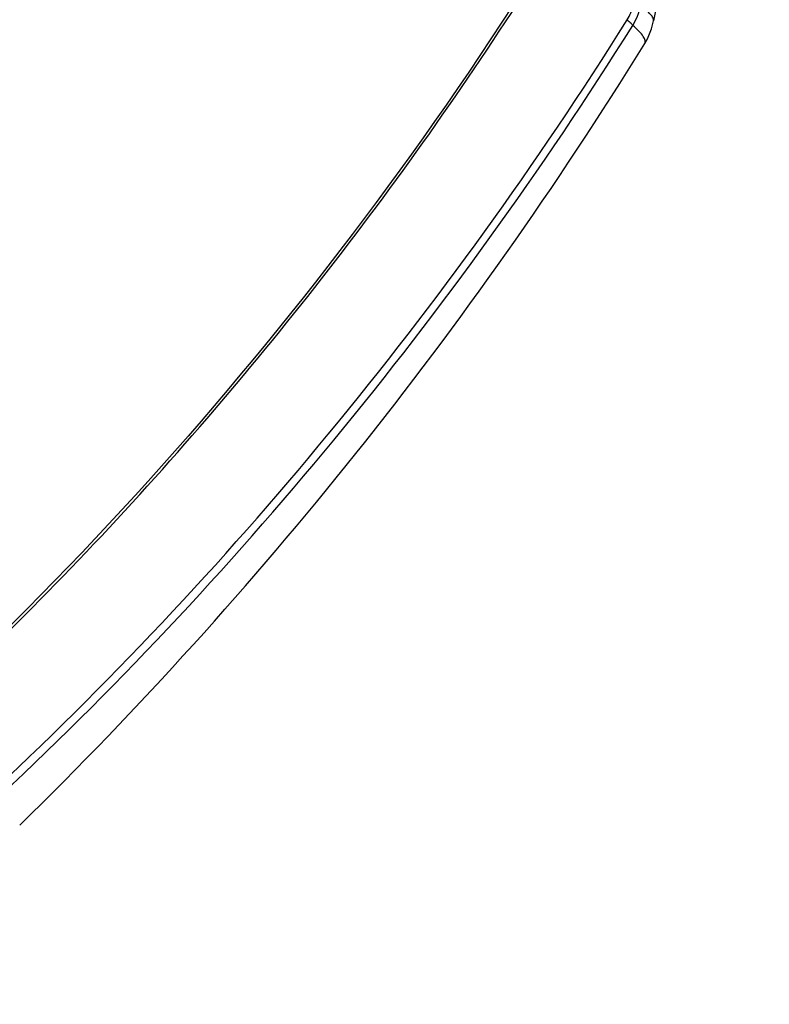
# Model space of a CAD drawing. Header units: millimetres. Extents: x 0 to 420, y 0 to 297.
# Tile 85 of 256: x 211 to 221, y 41 to 54. Entities that reach past the tile are written whole.
import ezdxf

# ---------------------------------------------------------------- set-up
doc = ezdxf.new("R2010")
doc.units = ezdxf.units.MM
doc.header["$LTSCALE"] = 23.1
doc.layers.get('0').update_dxf_attribs({"linetype": 'CONTINUOUS'})
doc.layers.add('02___PRT_ALL_AXES', color=7, linetype='CONTINUOUS')
doc.layers.add('06___PRT_ALL_SURFS', color=7, linetype='CONTINUOUS')

msp = doc.modelspace()

# ---------------------------------------------------------------- linework, layer by layer
at = {"color": 7, "linetype": 'Continuous'}
msp.add_lwpolyline([(219.1409, 53.4548), (219.1741, 53.5134), (219.2025, 53.5747), (219.2259, 53.6382), (219.244, 53.7028), (219.2515, 53.7379)], dxfattribs=at)
for points, knots in [([(212.5924, 60.0606), (211.503, 58.2084), (209.0439, 54.7123), (204.5794, 50.2284), (199.5219, 46.7024), (195.8117, 45.0522), (193.9254, 44.435)], [0, 0, 0, 0, 0.259488, 0.5133645, 0.7603318, 1, 1, 1, 1]), ([(205.6033, 41.4331), (208.0005, 43.1155), (212.5103, 47.0486), (216.1666, 51.7779), (217.7808, 54.3177)], [0, 0, 0, 0, 0.4932038, 1, 1, 1, 1]), ([(219.2515, 53.7379), (219.2536, 53.749), (219.245, 53.7785), (219.1919, 53.8451), (219.1327, 53.8912), (219.087, 53.9248)], [0, 0, 0, 0, 0.1327934, 0.334654, 1, 1, 1, 1]), ([(210.8658, 43.9929), (212.403, 45.417), (215.3092, 48.5046), (217.7868, 51.9442), (218.9207, 53.7479)], [0, 0, 0, 0, 0.4958589, 1, 1, 1, 1]), ([(218.9207, 53.7479), (218.9377, 53.7348), (218.9602, 53.7167), (218.9825, 53.6923), (218.9893, 53.6821), (218.9905, 53.6777)], [0, 0, 0, 0, 0.6445062, 0.8618966, 1, 1, 1, 1]), ([(210.9352, 43.9146), (212.4721, 45.3406), (215.3779, 48.4315), (217.8561, 51.8731), (218.9905, 53.6777)], [0, 0, 0, 0, 0.4958742, 1, 1, 1, 1]), ([(219.141, 53.4548), (219.1478, 53.4658), (219.1498, 53.4895), (219.1385, 53.5188), (219.1153, 53.558), (219.0658, 53.6127), (219.0184, 53.6546), (218.9905, 53.6777)], [0, 0, 0, 0, 0.1369118, 0.2246444, 0.3322588, 0.6164598, 1, 1, 1, 1])]:
    msp.add_open_spline(points, degree=3, knots=knots, dxfattribs=at)
for points in [[(218.9207, 53.7479), (218.956, 53.8041), (218.9809, 53.8681), (218.9931, 53.9333)], [(218.9905, 53.6777), (219.0371, 53.7529), (219.0702, 53.838), (219.087, 53.9248)]]:
    msp.add_open_spline(points, degree=3, dxfattribs=at)
at = {"layer": '02___PRT_ALL_AXES', "color": 7, "linetype": 'Continuous'}
msp.add_open_spline([(217.7606, 54.3503), (216.3311, 52.0998), (213.1348, 47.8737), (209.2599, 44.2545), (207.2015, 42.6581)], degree=3, knots=[0, 0, 0, 0, 0.5058144, 1, 1, 1, 1], dxfattribs=at)
at = {"layer": '06___PRT_ALL_SURFS', "color": 7, "linetype": 'Continuous'}
msp.add_arc((175.1286, 80.6435), 51.7331, 314.38628, 328.29424, dxfattribs=at)
msp.add_open_spline([(218.5059, 86.2291), (219.1566, 83.6103), (220.1646, 78.2715), (220.787, 70.12), (220.527, 61.8945), (219.7716, 56.4414), (219.2515, 53.7379)], degree=3, knots=[0, 0, 0, 0, 0.2472666, 0.4966348, 0.7477145, 1, 1, 1, 1], dxfattribs=at)

doc.saveas('drawing.dxf')
